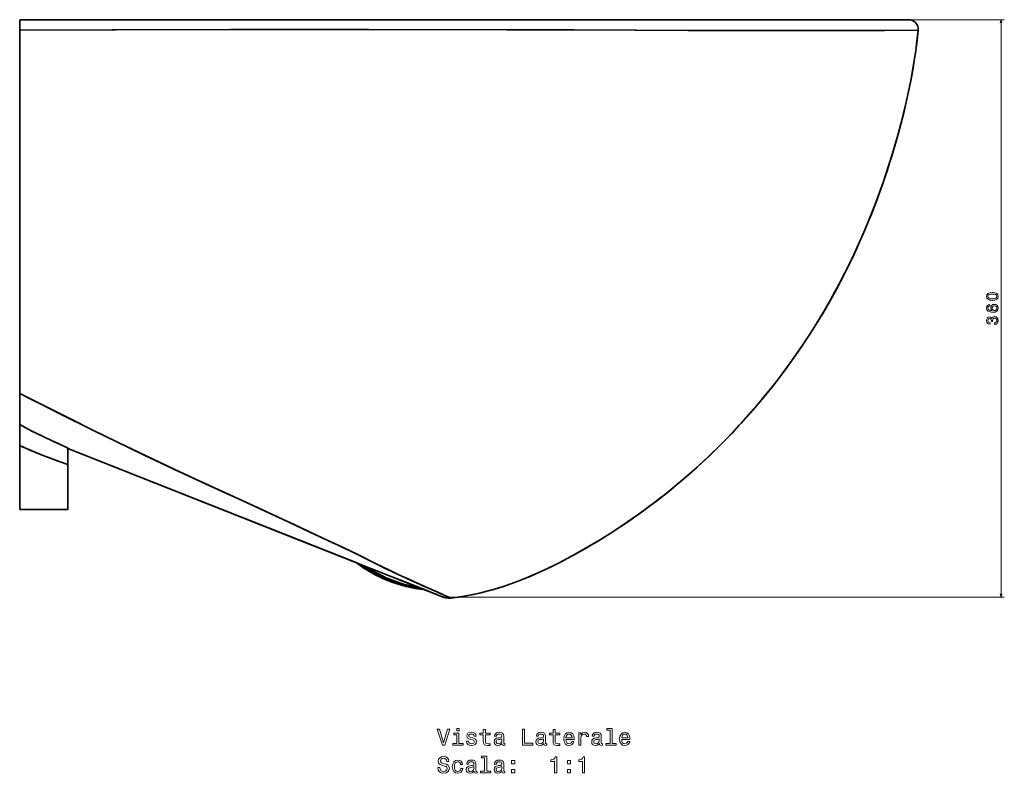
# Model space of a CAD drawing. Extents: x 415 to 1775, y 14 to 1499.
# Tile 4 of 4: x 1162 to 1775, y 793 to 1263. Entities that reach past the tile are written whole.
import ezdxf

# ---------------------------------------------------------------- set-up
doc = ezdxf.new("R2010")
doc.units = 0

msp = doc.modelspace()

# ---------------------------------------------------------------- linework, layer by layer
at = {"color": 7, "lineweight": 35}
for p, q in [((1715.71, 1262.63), (1162.48, 1262.63)), ((1162.48, 1262.63), (1715.71, 1262.63)), ((1162.48, 1257.12), (1162.48, 1147.63)), ((1162.48, 1256.06), (1162.48, 1029.91)), ((1162.48, 1029.91), (1162.48, 1256.06)), ((1162.48, 1147.63), (1162.48, 1067.63)), ((1162.48, 1067.63), (1162.48, 1009.41)), ((1162.48, 997.39), (1162.48, 1029.91)), ((1162.48, 997.39), (1162.48, 957.63)), ((1162.48, 957.63), (1162.48, 997.39)), ((1192.48, 995.53), (1426.08, 903.1)), ((1192.48, 995.53), (1345.43, 935.01)), ((1192.48, 995.53), (1372, 924.5)), ((1192.48, 987.63), (1192.48, 957.63)), ((1192.48, 957.63), (1192.48, 987.63)), ((1192.48, 987.63), (1192.48, 957.63)), ((1192.48, 987.63), (1192.48, 957.63)), ((1192.48, 987.63), (1192.48, 957.63)), ((1372, 924.5), (1200.34, 992.42)), ((1391.98, 916.59), (1200.34, 992.42)), ((1372, 924.5), (1200.34, 992.42)), ((1192.48, 985.68), (1192.48, 957.63)), ((1192.48, 985.68), (1192.48, 957.63)), ((1192.48, 957.63), (1192.48, 985.68)), ((1192.48, 957.63), (1162.48, 957.63)), ((1192.48, 957.63), (1162.48, 957.63)), ((1192.48, 957.63), (1162.48, 957.63)), ((1192.48, 957.63), (1162.48, 957.63)), ((1162.48, 957.63), (1192.48, 957.63)), ((1192.48, 957.63), (1162.48, 957.63))]:
    msp.add_line(p, q, dxfattribs=at)
at = {"color": 7, "lineweight": 35, "ltscale": 0.164108}
msp.add_line((1162.48, 1256.06), (1162.48, 1262.63), dxfattribs=at)
msp.add_line((1162.48, 1256.06), (1162.48, 1262.63), dxfattribs=at)
at = {"color": 7, "lineweight": 13}
for p, q in [((1717.71, 1262.63), (1775.3, 1262.63)), ((1773.3, 903.1), (1773.3, 1262.63)), ((1428.08, 903.1), (1775.3, 903.1))]:
    msp.add_line(p, q, dxfattribs=at)
at = {"color": 7, "lineweight": 35, "ltscale": 0.487012}
msp.add_line((1162.48, 1029.91), (1162.48, 1010.43), dxfattribs=at)
at = {"color": 7, "lineweight": 35, "ltscale": 0.214583}
msp.add_line((1162.48, 1005.97), (1162.48, 997.39), dxfattribs=at)
at = {"color": 7, "lineweight": 35, "ltscale": 0.008748}
msp.add_line((1192.48, 995.88), (1192.48, 995.53), dxfattribs=at)
at = {"color": 7, "lineweight": 35, "ltscale": 0.008757}
msp.add_line((1192.48, 995.53), (1192.48, 995.88), dxfattribs=at)
at = {"color": 7, "lineweight": 35, "ltscale": 0.255055}
msp.add_line((1192.48, 995.88), (1192.48, 985.68), dxfattribs=at)
at = {"color": 7, "lineweight": 35, "ltscale": 0.254311}
msp.add_line((1192.48, 985.68), (1192.48, 995.85), dxfattribs=at)
at = {"color": 7, "lineweight": 35, "ltscale": 0.197676}
for p, q in [((1192.48, 987.63), (1192.48, 995.53)), ((1192.48, 987.63), (1192.48, 995.53)), ((1192.48, 995.53), (1192.48, 987.63))]:
    msp.add_line(p, q, dxfattribs=at)
at = {"color": 7, "lineweight": 35, "ltscale": 0.211339}
msp.add_line((1200.34, 992.42), (1192.48, 995.53), dxfattribs=at)
msp.add_line((1200.34, 992.42), (1192.48, 995.53), dxfattribs=at)
msp.add_line((1200.34, 992.42), (1192.48, 995.53), dxfattribs=at)
at = {"color": 7, "lineweight": 35, "ltscale": 0.051669}
msp.add_line((1192.48, 991.54), (1192.48, 993.6), dxfattribs=at)
at = {"color": 7, "lineweight": 35, "ltscale": 0.078101}
msp.add_line((1192.48, 985.68), (1192.48, 988.81), dxfattribs=at)
at = {"color": 7, "lineweight": 35, "ltscale": 0.014893}
msp.add_line((1392.06, 919.98), (1392.6, 919.73), dxfattribs=at)
at = {"color": 7, "lineweight": 35, "ltscale": 0.290872}
msp.add_line((1402.8, 912.31), (1391.98, 916.59), dxfattribs=at)
at = {"color": 7, "lineweight": 35, "ltscale": 0.017864}
msp.add_line((1400.48, 913.22), (1399.82, 913.49), dxfattribs=at)
at = {"color": 7, "lineweight": 35, "ltscale": 0.072328}
msp.add_line((1402.9, 914.95), (1405.53, 913.74), dxfattribs=at)
at = {"color": 7, "lineweight": 35, "ltscale": 0.024261}
msp.add_line((1405.53, 913.74), (1404.65, 914.14), dxfattribs=at)
at = {"color": 7, "lineweight": 35, "ltscale": 0.224861}
msp.add_line((1411.23, 908.97), (1402.87, 912.28), dxfattribs=at)
at = {"color": 7, "lineweight": 35, "ltscale": 0.04859}
msp.add_line((1410.75, 909.16), (1408.94, 909.88), dxfattribs=at)
at = {"color": 7, "lineweight": 35, "ltscale": 0.0277}
msp.add_line((1409.26, 909.75), (1410.29, 909.34), dxfattribs=at)
at = {"color": 7, "lineweight": 35, "ltscale": 0.07826}
msp.add_line((1410.98, 911.25), (1413.83, 909.96), dxfattribs=at)
at = {"color": 7, "lineweight": 35, "ltscale": 0.085651}
msp.add_line((1414.42, 907.71), (1411.23, 908.97), dxfattribs=at)
at = {"color": 7, "lineweight": 35, "ltscale": 0.023089}
msp.add_line((1412.09, 908.63), (1411.23, 908.97), dxfattribs=at)
at = {"color": 7, "lineweight": 35, "ltscale": 0.058767}
msp.add_line((1414.28, 907.77), (1412.09, 908.63), dxfattribs=at)
at = {"color": 7, "lineweight": 35, "ltscale": 0.0004953}
msp.add_line((1414.28, 907.77), (1414.29, 907.76), dxfattribs=at)
at = {"color": 7, "lineweight": 35, "ltscale": 0.000485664}
msp.add_line((1414.29, 907.76), (1414.28, 907.77), dxfattribs=at)
at = {"color": 7, "lineweight": 35, "ltscale": 0.003335}
msp.add_line((1414.42, 907.71), (1414.29, 907.76), dxfattribs=at)
at = {"color": 7, "lineweight": 35, "ltscale": 0.3134}
msp.add_line((1414.42, 907.71), (1426.08, 903.1), dxfattribs=at)
at = {"color": 7, "lineweight": 35, "ltscale": 0.313397}
msp.add_line((1426.08, 903.1), (1414.42, 907.71), dxfattribs=at)
at = {"color": 7, "lineweight": 35, "ltscale": 0.034813}
msp.add_line((1422.57, 906.07), (1423.84, 905.51), dxfattribs=at)
at = {"color": 7, "lineweight": 35, "ltscale": 0.022964}
msp.add_line((1425.22, 903.43), (1426.08, 903.1), dxfattribs=at)
at = {"color": 7, "lineweight": 35, "ltscale": 0.03495}
msp.add_line((1425.78, 904.66), (1427.06, 904.1), dxfattribs=at)
at = {"color": 7, "lineweight": 35, "ltscale": 0.031364}
msp.add_line((1428.8, 903.34), (1429.95, 902.84), dxfattribs=at)
at = {"color": 7, "lineweight": 35, "ltscale": 0.000881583}
msp.add_line((1430.84, 902.45), (1430.8, 902.47), dxfattribs=at)
at = {"color": 7, "lineweight": 13}
for points in [[(1773.82, 1260.7), (1773.3, 1262.63), (1772.78, 1260.7)], [(1772.78, 905.03), (1773.3, 903.1), (1773.82, 905.03)]]:
    msp.add_lwpolyline(points, dxfattribs=at)
at = {"color": 7, "lineweight": 35}
for points in [[(1721.68, 1256.06), (1700.64, 1255.92), (1684.24, 1255.84), (1654.47, 1255.79), (1609.78, 1255.8), (1584.83, 1255.85), (1546.27, 1256.06), (1507.58, 1256.25), (1465.81, 1256.32), (1379.63, 1256.44), (1293.92, 1256.42), (1219.97, 1256.27), (1162.48, 1256.06)], [(1721.68, 1256.06), (1693.45, 1255.88), (1656.27, 1255.79), (1614.53, 1255.8), (1578.49, 1255.87), (1545.56, 1256.07), (1507.49, 1256.25), (1465.78, 1256.32), (1379.89, 1256.44), (1296.22, 1256.42), (1222.62, 1256.28), (1162.48, 1256.06)], [(1430.84, 902.45), (1433.2, 902.73), (1435.55, 903.05), (1440.24, 903.8), (1444.9, 904.69), (1449.54, 905.73), (1454.15, 906.9), (1458.86, 908.24), (1463.53, 909.71), (1468.17, 911.3), (1472.76, 913), (1477.97, 915.07), (1483.12, 917.25), (1488.23, 919.55), (1493.29, 921.96), (1498.33, 924.47), (1503.33, 927.07), (1508.28, 929.75), (1513.68, 932.79), (1519.03, 935.92), (1524.32, 939.13), (1530.6, 943.08), (1536.79, 947.14), (1542.91, 951.3), (1548.97, 955.58), (1554.3, 959.49), (1559.57, 963.48), (1564.77, 967.56), (1569.91, 971.72), (1574.98, 975.97), (1580.34, 980.62), (1585.61, 985.36), (1590.8, 990.19), (1595.9, 995.11), (1600.91, 1000.13), (1605.85, 1005.23), (1610.38, 1010.08), (1614.84, 1015.01), (1619.22, 1020), (1622.48, 1023.82), (1625.69, 1027.67), (1629.92, 1032.9), (1634.06, 1038.19), (1638.13, 1043.55), (1642.11, 1048.98), (1646, 1054.47), (1649.78, 1059.98), (1653.47, 1065.54), (1656.16, 1069.74), (1658.8, 1073.96), (1662.25, 1079.66), (1665.61, 1085.42), (1668.88, 1091.22), (1672.08, 1097.11), (1674.64, 1102.01), (1677.14, 1106.94), (1679.58, 1111.91), (1681.71, 1116.41), (1684.86, 1123.29), (1687.89, 1130.23), (1690.58, 1136.67), (1693.18, 1143.16), (1695.68, 1149.68), (1698.09, 1156.24), (1699.87, 1161.3), (1701.59, 1166.38), (1703.48, 1172.15), (1705.29, 1177.93), (1707.04, 1183.74), (1709.02, 1190.67), (1710.9, 1197.63), (1712.67, 1204.62), (1714.23, 1211.23), (1715.69, 1217.86), (1717.05, 1224.52), (1718.28, 1231.19), (1719.29, 1237.22), (1720.18, 1243.26), (1720.96, 1249.32), (1721.34, 1252.69), (1721.68, 1256.06)], [(1430.84, 902.45), (1433.2, 902.73), (1435.55, 903.05), (1440.24, 903.8), (1444.9, 904.69), (1449.54, 905.73), (1454.15, 906.9), (1458.86, 908.24), (1463.53, 909.71), (1468.17, 911.3), (1472.76, 913), (1477.97, 915.07), (1483.12, 917.25), (1488.23, 919.55), (1493.29, 921.96), (1498.33, 924.47), (1503.33, 927.07), (1508.28, 929.75), (1513.68, 932.79), (1519.03, 935.92), (1524.32, 939.13), (1530.6, 943.08), (1536.79, 947.14), (1542.91, 951.3), (1548.97, 955.58), (1554.3, 959.49), (1559.57, 963.48), (1564.78, 967.56), (1569.91, 971.73), (1574.98, 975.97), (1580.74, 980.97), (1586.4, 986.08), (1591.96, 991.3), (1595.48, 994.7), (1598.96, 998.16), (1604.17, 1003.48), (1609.29, 1008.9), (1614.31, 1014.41), (1619.22, 1020), (1622.48, 1023.82), (1625.69, 1027.67), (1629.92, 1032.9), (1634.06, 1038.19), (1638.13, 1043.55), (1642.11, 1048.98), (1646, 1054.47), (1649.78, 1059.98), (1653.47, 1065.55), (1656.16, 1069.74), (1658.8, 1073.96), (1661.39, 1078.22), (1663.93, 1082.5), (1666.43, 1086.85), (1668.88, 1091.22), (1672.58, 1098.05), (1676.14, 1104.94), (1679.58, 1111.91), (1681.71, 1116.41), (1684.86, 1123.29), (1687.89, 1130.23), (1690.58, 1136.67), (1692.54, 1141.52), (1694.44, 1146.4), (1696.29, 1151.31), (1698.09, 1156.25), (1699.87, 1161.31), (1701.59, 1166.39), (1704.12, 1174.15), (1706.51, 1181.97), (1708.78, 1189.82), (1710.91, 1197.7), (1712.62, 1204.44), (1714.22, 1211.19), (1715.71, 1217.95), (1717.1, 1224.77), (1718.25, 1230.98), (1719.29, 1237.21), (1720.21, 1243.46), (1721.02, 1249.75), (1721.68, 1256.06)], [(1710.07, 1194.53), (1707.76, 1186.23), (1706.51, 1181.95), (1705.22, 1177.68), (1703.88, 1173.42), (1702.51, 1169.17), (1701.11, 1164.94), (1699.66, 1160.71), (1698.18, 1156.51), (1696.66, 1152.32), (1695.1, 1148.14), (1693.5, 1143.98), (1691.86, 1139.82), (1690.17, 1135.67), (1688.44, 1131.53), (1686.67, 1127.4), (1684.86, 1123.31), (1683.02, 1119.23), (1681.16, 1115.23), (1679.26, 1111.25), (1677.35, 1107.36), (1675.4, 1103.48), (1673.42, 1099.65), (1671.41, 1095.85), (1669.35, 1092.07), (1667.26, 1088.3), (1665.12, 1084.55), (1662.94, 1080.82), (1660.72, 1077.1), (1658.46, 1073.41), (1656.16, 1069.74), (1653.82, 1066.1), (1651.45, 1062.48), (1649.05, 1058.89), (1646.6, 1055.33), (1644.12, 1051.8), (1641.61, 1048.28), (1639.05, 1044.8), (1636.46, 1041.34), (1633.84, 1037.9), (1631.17, 1034.49), (1628.48, 1031.1), (1625.75, 1027.75), (1622.99, 1024.42), (1620.19, 1021.13), (1617.36, 1017.86), (1614.5, 1014.62), (1611.61, 1011.42), (1608.68, 1008.24), (1605.72, 1005.1), (1602.73, 1001.99), (1599.71, 998.9), (1596.65, 995.85), (1593.56, 992.83), (1590.44, 989.85), (1587.29, 986.9), (1584.1, 983.98), (1580.89, 981.1), (1577.64, 978.26), (1574.37, 975.45), (1571.06, 972.68), (1567.73, 969.94), (1564.37, 967.24), (1560.98, 964.58), (1557.57, 961.95), (1554.13, 959.36), (1550.66, 956.81), (1547.16, 954.29), (1543.65, 951.81), (1540.1, 949.37), (1536.54, 946.97), (1532.94, 944.6), (1529.33, 942.27), (1525.69, 939.97), (1522.02, 937.72), (1518.33, 935.5), (1514.61, 933.33), (1510.88, 931.2), (1507.12, 929.11), (1503.33, 927.07), (1499.52, 925.08), (1495.69, 923.14), (1491.84, 921.25), (1487.96, 919.43), (1484.05, 917.66), (1480.12, 915.96), (1476.16, 914.33), (1472.17, 912.77), (1468.15, 911.3), (1464.1, 909.9), (1460.03, 908.6), (1455.93, 907.39), (1451.8, 906.29), (1447.65, 905.29), (1443.47, 904.4), (1439.28, 903.63), (1435.07, 902.98), (1430.84, 902.45)], [(1710.07, 1194.53), (1707.76, 1186.23), (1706.51, 1181.95), (1705.22, 1177.68), (1703.88, 1173.42), (1702.51, 1169.17), (1701.11, 1164.94), (1699.66, 1160.71), (1698.18, 1156.51), (1696.66, 1152.32), (1695.1, 1148.14), (1693.5, 1143.98), (1691.86, 1139.82), (1690.17, 1135.67), (1688.44, 1131.53), (1686.67, 1127.4), (1684.86, 1123.31), (1683.02, 1119.23), (1681.16, 1115.23), (1679.26, 1111.25), (1677.35, 1107.36), (1675.4, 1103.48), (1673.42, 1099.65), (1671.41, 1095.85), (1669.35, 1092.07), (1667.26, 1088.3), (1665.12, 1084.55), (1662.94, 1080.82), (1660.72, 1077.1), (1658.46, 1073.41), (1656.16, 1069.74), (1653.82, 1066.1), (1651.45, 1062.48), (1649.05, 1058.89), (1646.6, 1055.33), (1644.12, 1051.8), (1641.61, 1048.28), (1639.05, 1044.8), (1636.46, 1041.34), (1633.84, 1037.9), (1631.17, 1034.49), (1628.48, 1031.1), (1625.75, 1027.75), (1622.99, 1024.42), (1620.19, 1021.13), (1617.36, 1017.86), (1614.5, 1014.62), (1611.61, 1011.42), (1608.68, 1008.24), (1605.72, 1005.1), (1602.73, 1001.99), (1599.71, 998.9), (1596.65, 995.85), (1593.56, 992.83), (1590.44, 989.85), (1587.29, 986.9), (1584.1, 983.98), (1580.89, 981.1), (1577.64, 978.26), (1574.37, 975.45), (1571.06, 972.68), (1567.73, 969.94), (1564.37, 967.24), (1560.98, 964.58), (1557.57, 961.95), (1554.13, 959.36), (1550.66, 956.81), (1547.16, 954.29), (1543.65, 951.81), (1540.1, 949.37), (1536.54, 946.97), (1532.94, 944.6), (1529.33, 942.27), (1525.69, 939.97), (1522.02, 937.72), (1518.33, 935.5), (1514.61, 933.33), (1510.88, 931.2), (1507.12, 929.11), (1503.33, 927.07), (1499.52, 925.08), (1495.69, 923.14), (1491.84, 921.25), (1487.96, 919.43), (1484.05, 917.66), (1480.12, 915.96), (1476.16, 914.33), (1472.17, 912.77), (1468.15, 911.3), (1464.1, 909.9), (1460.03, 908.6), (1455.93, 907.39), (1451.8, 906.29), (1447.65, 905.29), (1443.47, 904.4), (1439.28, 903.63), (1435.07, 902.98), (1430.84, 902.45)], [(1430.84, 902.45), (1422.64, 906.04), (1413.02, 910.33), (1406.5, 913.29), (1398.47, 916.99), (1393.59, 919.26), (1390.02, 920.95), (1386.47, 922.66), (1380.66, 925.57), (1374.75, 928.6), (1369.33, 931.26), (1363.39, 934.04), (1354.65, 938.07), (1342.46, 943.81), (1333.33, 948.15), (1321.96, 953.49), (1315.27, 956.57), (1298.57, 964.2), (1288.56, 968.77), (1278.58, 973.37), (1262.45, 980.9), (1239.55, 991.73), (1222.13, 1000.12), (1209.73, 1006.17), (1191.94, 1014.99), (1181.97, 1019.99), (1170.22, 1025.96), (1162.48, 1029.91)], [(1162.48, 1029.91), (1173.4, 1024.34), (1188.38, 1016.78), (1207.53, 1007.26), (1223.78, 999.32), (1241.23, 990.93), (1259.06, 982.49), (1276.46, 974.36), (1290.51, 967.88), (1310.98, 958.54), (1322.44, 953.27), (1334.45, 947.62), (1346.27, 942), (1351.14, 939.71), (1361.07, 935.11), (1364.79, 933.4), (1368.51, 931.65), (1372.14, 929.89), (1375.77, 928.08), (1380.93, 925.43), (1384.27, 923.74), (1388.21, 921.82), (1392.57, 919.74), (1397.26, 917.55), (1406.23, 913.42), (1418.46, 907.89), (1426.58, 904.31), (1430.84, 902.45)], [(1162.48, 1010.43), (1166.95, 1008.1), (1171.44, 1005.81), (1177.43, 1002.85), (1183.43, 999.99), (1189.47, 997.22), (1192.48, 995.88)], [(1162.48, 1010.43), (1162.48, 997.39), (1162.63, 997.32), (1168.24, 994.87), (1171.13, 993.65), (1176.41, 991.51), (1181.73, 989.46), (1187.09, 987.52), (1192.48, 985.68)], [(1192.48, 995.87), (1192.48, 995.88), (1192.23, 996), (1185.95, 998.82), (1182.69, 1000.34), (1177.83, 1002.65), (1173.97, 1004.54), (1170.13, 1006.47), (1162.48, 1010.43)], [(1192.48, 985.68), (1186.38, 987.77), (1180.34, 989.99), (1174.34, 992.33), (1168.39, 994.8), (1162.48, 997.39)], [(1372.58, 924.26), (1375, 922.51), (1377.46, 920.85), (1379.98, 919.28), (1381.91, 918.15), (1383.88, 917.07), (1387.07, 915.46), (1390.33, 913.99), (1393.64, 912.66), (1397, 911.48), (1400.4, 910.44), (1403.84, 909.54), (1407.3, 908.8), (1410.79, 908.2), (1414.29, 907.76)], [(1414.29, 907.76), (1410.86, 908.19), (1407.45, 908.77), (1404.05, 909.49), (1400.68, 910.36), (1397.35, 911.36), (1394.05, 912.51), (1390.8, 913.79), (1387.6, 915.21), (1384.46, 916.77), (1381.82, 918.2), (1379.23, 919.73), (1376.97, 921.17), (1374.76, 922.68), (1372.58, 924.26)], [(1372.63, 924.24), (1375.05, 922.49), (1377.52, 920.83), (1380.03, 919.26), (1381.97, 918.13), (1383.93, 917.06), (1387.12, 915.45), (1390.37, 913.99), (1393.68, 912.66), (1397.03, 911.48), (1400.42, 910.44), (1403.85, 909.55), (1407.3, 908.81), (1410.78, 908.21), (1414.28, 907.77)], [(1414.28, 907.77), (1410.68, 908.23), (1407.11, 908.84), (1403.56, 909.62), (1400.03, 910.55), (1396.55, 911.64), (1393.11, 912.87), (1389.72, 914.26), (1386.39, 915.8), (1383.13, 917.49), (1380.52, 918.97), (1377.96, 920.54), (1375.26, 922.34), (1372.63, 924.24)], [(1412.09, 908.63), (1408.8, 909.18), (1405.53, 909.86), (1402.29, 910.68), (1399.08, 911.62), (1395.9, 912.7), (1392.77, 913.91), (1389.68, 915.24), (1386.65, 916.7), (1384.93, 917.59), (1383.23, 918.53), (1381, 919.83), (1378.8, 921.21), (1376.64, 922.66)], [(1376.64, 922.66), (1378.8, 921.21), (1381, 919.83), (1383.24, 918.52), (1385.51, 917.29), (1387.81, 916.13), (1390.15, 915.03), (1393.17, 913.75), (1396.24, 912.58), (1399.36, 911.54), (1402.5, 910.62), (1405.68, 909.83), (1408.87, 909.16), (1412.09, 908.63)], [(1377.97, 922.13), (1381.05, 920.16), (1384.19, 918.33), (1387.38, 916.65), (1390.64, 915.11), (1393.96, 913.72), (1397.33, 912.47), (1400.75, 911.36), (1404.22, 910.41), (1407.71, 909.61), (1411.23, 908.97)], [(1411.23, 908.97), (1407.71, 909.61), (1404.22, 910.41), (1400.76, 911.36), (1397.34, 912.46), (1393.96, 913.71), (1390.64, 915.11), (1387.38, 916.65), (1384.18, 918.33), (1381.05, 920.16), (1377.97, 922.13)], [(1426.9, 902.81), (1426.54, 902.93), (1425.52, 903.32)], [(1430.84, 902.45), (1430.03, 902.4), (1429.23, 902.41), (1428.42, 902.48), (1427.62, 902.63), (1426.39, 902.98), (1425.52, 903.32)], [(1430.84, 902.45), (1429.63, 902.4), (1428.42, 902.48), (1427.82, 902.58), (1427.13, 902.75)]]:
    msp.add_lwpolyline(points, dxfattribs=at)
at = {"color": 7, "lineweight": 13}
for points in [[(1767.88, 1087.9), (1769.47, 1088.05), (1770.6, 1088.53), (1771.28, 1089.28), (1771.5, 1090.33), (1771.28, 1091.37), (1770.6, 1092.13), (1769.47, 1092.59), (1767.88, 1092.75), (1766.31, 1092.59), (1765.68, 1092.4), (1765.17, 1092.13), (1764.48, 1091.37), (1764.25, 1090.33), (1764.48, 1089.28), (1765.18, 1088.53), (1766.31, 1088.05)], [(1767.88, 1088.87), (1766.66, 1088.95), (1765.78, 1089.2), (1765.27, 1089.66), (1765.09, 1090.33), (1765.27, 1091), (1765.78, 1091.45), (1766.66, 1091.71), (1767.88, 1091.79), (1769.11, 1091.71), (1769.99, 1091.45), (1770.5, 1091), (1770.68, 1090.33), (1770.5, 1089.66), (1769.99, 1089.2), (1769.11, 1088.95)], [(1766.19, 1085.28), (1765.37, 1085.09), (1764.77, 1084.65), (1764.38, 1083.96), (1764.25, 1083.07), (1764.32, 1082.48), (1764.51, 1081.96), (1764.83, 1081.51), (1765.27, 1081.13), (1765.82, 1080.82), (1766.5, 1080.6), (1767.3, 1080.46), (1768.19, 1080.42), (1769.63, 1080.58), (1770.67, 1081.08), (1771.29, 1081.87), (1771.5, 1082.96), (1771.32, 1083.94), (1770.85, 1084.69), (1770.1, 1085.17), (1769.15, 1085.34), (1768.19, 1085.17), (1767.46, 1084.71), (1766.99, 1083.99), (1766.83, 1083.1), (1767.03, 1082.15), (1767.61, 1081.43), (1766.5, 1081.58), (1765.7, 1081.9), (1765.23, 1082.4), (1765.07, 1083.08), (1765.15, 1083.59), (1765.36, 1083.97), (1765.71, 1084.22), (1766.19, 1084.35)], [(1769.16, 1084.36), (1769.8, 1084.25), (1770.28, 1083.97), (1770.61, 1083.52), (1770.71, 1082.95), (1770.61, 1082.36), (1770.29, 1081.9), (1769.81, 1081.61), (1769.17, 1081.52), (1768.55, 1081.62), (1768.07, 1081.9), (1767.77, 1082.37), (1767.66, 1082.99), (1767.77, 1083.54), (1768.06, 1083.97), (1768.54, 1084.25)], [(1769.1, 1072.85), (1769.17, 1072.85), (1770.14, 1073.01), (1770.87, 1073.48), (1771.33, 1074.23), (1771.5, 1075.22), (1771.33, 1076.27), (1770.89, 1077.05), (1770.18, 1077.56), (1769.27, 1077.74), (1768.68, 1077.66), (1768.19, 1077.44), (1767.82, 1077.07), (1767.55, 1076.59), (1767, 1077.25), (1766.14, 1077.48), (1765.35, 1077.33), (1764.76, 1076.89), (1764.38, 1076.19), (1764.25, 1075.22), (1764.41, 1074.31), (1764.86, 1073.61), (1765.56, 1073.16), (1766.5, 1073.01), (1766.57, 1073.01), (1766.57, 1073.91), (1765.93, 1073.99), (1765.46, 1074.25), (1765.18, 1074.67), (1765.08, 1075.27), (1765.16, 1075.79), (1765.37, 1076.18), (1765.71, 1076.41), (1766.18, 1076.5), (1766.67, 1076.41), (1767, 1076.17), (1767.21, 1075.74), (1767.27, 1075.17), (1767.26, 1074.77), (1768.05, 1074.77), (1768.03, 1075.27), (1768.12, 1075.9), (1768.37, 1076.38), (1768.76, 1076.66), (1769.27, 1076.76), (1769.86, 1076.65), (1770.29, 1076.36), (1770.57, 1075.89), (1770.66, 1075.28), (1770.56, 1074.64), (1770.25, 1074.18), (1769.77, 1073.89), (1769.1, 1073.78)], [(1435.91, 821.2), (1434.57, 821.2), (1434.57, 819.76), (1435.91, 819.76)], [(1529.93, 820.13), (1529.93, 811.92), (1527.33, 811.92), (1527.33, 810.85), (1533.8, 810.85), (1533.8, 811.92), (1531.2, 811.92), (1531.2, 821.2), (1527.95, 821.2), (1527.95, 820.13)], [(1428.81, 820.87), (1426.3, 812.35), (1423.72, 820.87), (1422.36, 820.87), (1425.58, 810.85), (1427.02, 810.85), (1430.18, 820.87)], [(1435.87, 811.92), (1435.87, 818.33), (1432.61, 818.33), (1432.61, 817.25), (1434.6, 817.25), (1434.6, 811.92), (1432.01, 811.92), (1432.01, 810.85), (1438.49, 810.85), (1438.49, 811.92)], [(1444.46, 815.36), (1443.23, 815.65), (1442.33, 815.98), (1442.02, 816.66), (1442.11, 817.13), (1442.41, 817.48), (1442.9, 817.7), (1443.61, 817.78), (1444.29, 817.7), (1444.82, 817.44), (1445.16, 817.05), (1445.31, 816.53), (1446.55, 816.53), (1446.55, 816.56), (1446.33, 817.49), (1445.74, 818.23), (1444.82, 818.69), (1443.61, 818.86), (1442.38, 818.69), (1441.49, 818.21), (1440.93, 817.51), (1440.76, 816.61), (1440.89, 815.75), (1441.29, 815.14), (1441.95, 814.71), (1442.92, 814.41), (1444.33, 814.06), (1445.19, 813.7), (1445.42, 813.42), (1445.51, 812.98), (1445.38, 812.45), (1445.04, 812.05), (1444.47, 811.79), (1443.72, 811.7), (1442.93, 811.79), (1442.36, 812.09), (1441.97, 812.58), (1441.81, 813.26), (1440.58, 813.26), (1440.78, 812.1), (1441.38, 811.27), (1442.31, 810.76), (1443.61, 810.58), (1444.96, 810.76), (1445.96, 811.27), (1446.56, 812.08), (1446.78, 813.13), (1446.62, 814.04), (1446.17, 814.65), (1445.44, 815.06)], [(1451.04, 817.25), (1451.04, 813.37), (1451.13, 812.12), (1451.53, 811.25), (1452.34, 810.75), (1453.71, 810.58), (1455.21, 810.65), (1455.21, 811.74), (1454.11, 811.66), (1453.12, 811.77), (1452.59, 812.13), (1452.36, 812.74), (1452.31, 813.59), (1452.31, 817.25), (1455.21, 817.25), (1455.21, 818.33), (1452.31, 818.33), (1452.31, 820.59), (1451.04, 820.59), (1451.04, 818.33), (1448.85, 818.33), (1448.85, 817.25)], [(1462.61, 811.86), (1462.61, 811.82), (1462.69, 811.33), (1462.9, 810.98), (1463.81, 810.71), (1464.52, 810.82), (1464.52, 811.8), (1464.21, 811.76), (1463.81, 811.95), (1463.74, 812.52), (1463.74, 816.53), (1463.57, 817.55), (1463.06, 818.27), (1462.18, 818.7), (1460.94, 818.86), (1459.73, 818.69), (1458.84, 818.2), (1458.28, 817.44), (1458.09, 816.43), (1458.09, 816.34), (1459.23, 816.34), (1459.33, 816.95), (1459.65, 817.38), (1460.16, 817.64), (1460.9, 817.74), (1461.61, 817.67), (1462.11, 817.45), (1462.41, 817.08), (1462.51, 816.56), (1462.46, 815.95), (1462.23, 815.65), (1461.65, 815.5), (1460.57, 815.39), (1459.33, 815.13), (1458.45, 814.67), (1457.93, 813.95), (1457.77, 812.88), (1457.92, 811.93), (1458.36, 811.23), (1459.08, 810.78), (1460.08, 810.62), (1461.42, 810.92)], [(1475.42, 810.85), (1481.85, 810.85), (1481.85, 812.06), (1476.75, 812.06), (1476.75, 820.85), (1475.42, 820.85)], [(1488.64, 811.86), (1488.64, 811.82), (1488.71, 811.33), (1488.93, 810.98), (1489.83, 810.71), (1490.54, 810.82), (1490.54, 811.8), (1490.24, 811.76), (1489.83, 811.95), (1489.76, 812.52), (1489.76, 816.53), (1489.59, 817.55), (1489.08, 818.27), (1488.21, 818.7), (1486.97, 818.86), (1485.76, 818.69), (1484.86, 818.2), (1484.3, 817.44), (1484.11, 816.43), (1484.11, 816.34), (1485.25, 816.34), (1485.35, 816.95), (1485.67, 817.38), (1486.19, 817.64), (1486.92, 817.74), (1487.63, 817.67), (1488.13, 817.45), (1488.44, 817.08), (1488.54, 816.56), (1488.48, 815.95), (1488.25, 815.65), (1487.67, 815.5), (1486.59, 815.39), (1485.35, 815.13), (1484.47, 814.67), (1483.95, 813.95), (1483.8, 812.88), (1483.94, 811.93), (1484.39, 811.23), (1485.11, 810.78), (1486.1, 810.62), (1487.44, 810.92)], [(1494.42, 817.25), (1494.42, 813.37), (1494.5, 812.12), (1494.91, 811.25), (1495.71, 810.75), (1497.08, 810.58), (1498.58, 810.65), (1498.58, 811.74), (1497.48, 811.66), (1496.49, 811.77), (1495.96, 812.13), (1495.73, 812.74), (1495.68, 813.59), (1495.68, 817.25), (1498.58, 817.25), (1498.58, 818.33), (1495.68, 818.33), (1495.68, 820.59), (1494.42, 820.59), (1494.42, 818.33), (1492.23, 818.33), (1492.23, 817.25)], [(1502.5, 814.35), (1507.57, 814.35), (1507.59, 814.94), (1507.36, 816.6), (1506.72, 817.84), (1505.71, 818.59), (1504.37, 818.86), (1503.06, 818.57), (1502.05, 817.77), (1501.4, 816.46), (1501.17, 814.73), (1501.39, 812.95), (1502.04, 811.66), (1503.03, 810.85), (1504.33, 810.58), (1505.45, 810.76), (1506.38, 811.25), (1507.05, 812.03), (1507.44, 813.07), (1506.19, 813.07), (1505.93, 812.49), (1505.55, 812.06), (1504.49, 811.72), (1503.67, 811.87), (1503.05, 812.38), (1502.64, 813.2), (1502.5, 814.31)], [(1502.5, 815.42), (1502.66, 816.41), (1503.05, 817.15), (1503.64, 817.59), (1504.42, 817.75), (1505.18, 817.59), (1505.77, 817.15), (1506.13, 816.41), (1506.26, 815.42)], [(1510.54, 810.85), (1511.81, 810.85), (1511.81, 815.27), (1511.94, 816.34), (1512.33, 817.1), (1512.96, 817.57), (1513.81, 817.72), (1514.44, 817.62), (1514.92, 817.33), (1515.21, 816.84), (1515.31, 816.18), (1516.59, 816.18), (1516.42, 817.35), (1515.94, 818.18), (1515.15, 818.69), (1514.07, 818.86), (1513.33, 818.75), (1512.7, 818.46), (1512.14, 817.97), (1511.69, 817.31), (1511.69, 818.59), (1510.54, 818.59)], [(1523.33, 811.86), (1523.33, 811.82), (1523.41, 811.33), (1523.62, 810.98), (1524.53, 810.71), (1525.24, 810.82), (1525.24, 811.8), (1524.93, 811.76), (1524.53, 811.95), (1524.46, 812.52), (1524.46, 816.53), (1524.29, 817.55), (1523.78, 818.27), (1522.9, 818.7), (1521.66, 818.86), (1520.45, 818.69), (1519.56, 818.2), (1519, 817.44), (1518.81, 816.43), (1518.81, 816.34), (1519.95, 816.34), (1520.05, 816.95), (1520.37, 817.38), (1520.89, 817.64), (1521.62, 817.74), (1522.33, 817.67), (1522.83, 817.45), (1523.13, 817.08), (1523.23, 816.56), (1523.18, 815.95), (1522.95, 815.65), (1522.37, 815.5), (1521.29, 815.39), (1520.05, 815.13), (1519.17, 814.67), (1518.65, 813.95), (1518.49, 812.88), (1518.64, 811.93), (1519.08, 811.23), (1519.8, 810.78), (1520.8, 810.62), (1522.14, 810.92)], [(1537.2, 814.35), (1542.27, 814.35), (1542.28, 814.94), (1542.05, 816.6), (1541.42, 817.84), (1540.41, 818.59), (1539.07, 818.86), (1537.76, 818.57), (1536.75, 817.77), (1536.1, 816.46), (1535.87, 814.73), (1536.09, 812.95), (1536.74, 811.66), (1537.73, 810.85), (1539.03, 810.58), (1540.15, 810.76), (1541.07, 811.25), (1541.75, 812.03), (1542.14, 813.07), (1540.89, 813.07), (1540.63, 812.49), (1540.25, 812.06), (1539.19, 811.72), (1538.36, 811.87), (1537.74, 812.38), (1537.34, 813.2), (1537.2, 814.31)], [(1537.2, 815.42), (1537.36, 816.41), (1537.74, 817.15), (1538.33, 817.59), (1539.11, 817.75), (1539.88, 817.59), (1540.47, 817.15), (1540.83, 816.41), (1540.96, 815.42)], [(1462.47, 813.56), (1462.3, 812.81), (1461.84, 812.23), (1461.14, 811.86), (1460.29, 811.73), (1459.75, 811.8), (1459.36, 812.03), (1459.11, 812.44), (1459.04, 813), (1459.1, 813.5), (1459.33, 813.86), (1460.25, 814.27), (1461.42, 814.44), (1462.47, 814.78)], [(1488.49, 813.56), (1488.32, 812.81), (1487.86, 812.23), (1487.17, 811.86), (1486.32, 811.73), (1485.77, 811.8), (1485.38, 812.03), (1485.14, 812.44), (1485.06, 813), (1485.12, 813.5), (1485.35, 813.86), (1486.27, 814.27), (1487.44, 814.44), (1488.49, 814.78)], [(1523.19, 813.56), (1523.02, 812.81), (1522.56, 812.23), (1521.87, 811.86), (1521.02, 811.73), (1520.47, 811.8), (1520.08, 812.03), (1519.83, 812.44), (1519.76, 813), (1519.82, 813.5), (1520.05, 813.86), (1520.97, 814.27), (1522.14, 814.44), (1523.19, 814.78)], [(1424.03, 796.87), (1422.72, 796.87), (1423, 795.35), (1423.72, 794.22), (1424.83, 793.55), (1426.33, 793.3), (1427.82, 793.53), (1428.93, 794.16), (1429.63, 795.16), (1429.89, 796.47), (1429.68, 797.65), (1429.07, 798.42), (1428.09, 798.92), (1426.78, 799.29), (1425.65, 799.57), (1424.92, 799.89), (1424.5, 800.35), (1424.37, 801.07), (1424.5, 801.72), (1424.88, 802.21), (1425.45, 802.54), (1426.25, 802.65), (1427.05, 802.51), (1427.69, 802.12), (1428.1, 801.47), (1428.31, 800.59), (1429.62, 800.59), (1429.62, 800.62), (1429.39, 801.97), (1428.71, 802.98), (1427.64, 803.62), (1426.2, 803.83), (1424.91, 803.62), (1423.9, 803.01), (1423.25, 802.08), (1423.02, 800.87), (1423.21, 799.78), (1423.75, 799.05), (1424.62, 798.56), (1425.8, 798.18), (1426.97, 797.85), (1427.84, 797.54), (1428.38, 797.08), (1428.57, 796.33), (1428.39, 795.56), (1427.95, 794.99), (1427.27, 794.63), (1426.39, 794.51), (1425.41, 794.67), (1424.66, 795.13), (1424.19, 795.88)], [(1451.87, 802.85), (1451.87, 794.64), (1449.26, 794.64), (1449.26, 793.57), (1455.73, 793.57), (1455.73, 794.64), (1453.13, 794.64), (1453.13, 803.92), (1449.88, 803.92), (1449.88, 802.85)], [(1495.44, 793.57), (1496.75, 793.57), (1496.75, 803.65), (1495.77, 803.65), (1495.51, 802.77), (1494.99, 802.18), (1494.2, 801.83), (1493.1, 801.72), (1493.1, 800.69), (1495.44, 800.69)], [(1512.79, 793.57), (1514.1, 793.57), (1514.1, 803.65), (1513.12, 803.65), (1512.86, 802.77), (1512.34, 802.18), (1511.55, 801.83), (1510.45, 801.72), (1510.45, 800.69), (1512.79, 800.69)], [(1436.92, 798.75), (1438.18, 798.75), (1437.92, 799.9), (1437.3, 800.81), (1436.33, 801.37), (1435.08, 801.59), (1433.7, 801.3), (1432.64, 800.49), (1431.98, 799.18), (1431.75, 797.42), (1431.97, 795.68), (1432.61, 794.38), (1433.64, 793.57), (1435.04, 793.3), (1436.27, 793.52), (1437.24, 794.12), (1437.9, 795.07), (1438.19, 796.34), (1436.98, 796.34), (1436.76, 795.53), (1436.36, 794.93), (1435.78, 794.55), (1435.08, 794.44), (1434.2, 794.63), (1433.57, 795.2), (1433.18, 796.14), (1433.05, 797.46), (1433.18, 798.76), (1433.58, 799.7), (1434.23, 800.27), (1435.08, 800.48), (1435.83, 800.35), (1436.39, 800.01), (1436.76, 799.47)], [(1445.27, 794.58), (1445.27, 794.54), (1445.34, 794.05), (1445.55, 793.7), (1446.46, 793.43), (1447.17, 793.55), (1447.17, 794.53), (1446.87, 794.48), (1446.46, 794.67), (1446.39, 795.25), (1446.39, 799.25), (1446.22, 800.27), (1445.71, 800.99), (1444.83, 801.43), (1443.59, 801.59), (1442.38, 801.41), (1441.49, 800.92), (1440.93, 800.16), (1440.74, 799.15), (1440.74, 799.06), (1441.88, 799.06), (1441.98, 799.67), (1442.3, 800.1), (1442.82, 800.36), (1443.55, 800.46), (1444.26, 800.39), (1444.76, 800.17), (1445.06, 799.8), (1445.16, 799.28), (1445.11, 798.67), (1444.88, 798.37), (1444.3, 798.23), (1443.22, 798.11), (1441.98, 797.85), (1441.1, 797.39), (1440.58, 796.67), (1440.42, 795.61), (1440.57, 794.65), (1441.02, 793.95), (1441.74, 793.5), (1442.73, 793.34), (1444.07, 793.65)], [(1445.12, 796.28), (1444.95, 795.53), (1444.49, 794.96), (1443.8, 794.58), (1442.95, 794.45), (1442.4, 794.53), (1442.01, 794.76), (1441.76, 795.16), (1441.69, 795.72), (1441.75, 796.23), (1441.98, 796.59), (1442.9, 796.99), (1444.07, 797.16), (1445.12, 797.51)], [(1462.61, 794.58), (1462.61, 794.54), (1462.69, 794.05), (1462.9, 793.7), (1463.81, 793.43), (1464.52, 793.55), (1464.52, 794.53), (1464.21, 794.48), (1463.81, 794.67), (1463.74, 795.25), (1463.74, 799.25), (1463.57, 800.27), (1463.06, 800.99), (1462.18, 801.43), (1460.94, 801.59), (1459.73, 801.41), (1458.84, 800.92), (1458.28, 800.16), (1458.09, 799.15), (1458.09, 799.06), (1459.23, 799.06), (1459.33, 799.67), (1459.65, 800.1), (1460.16, 800.36), (1460.9, 800.46), (1461.61, 800.39), (1462.11, 800.17), (1462.41, 799.8), (1462.51, 799.28), (1462.46, 798.67), (1462.23, 798.37), (1461.65, 798.23), (1460.57, 798.11), (1459.33, 797.85), (1458.45, 797.39), (1457.93, 796.67), (1457.77, 795.61), (1457.92, 794.65), (1458.36, 793.95), (1459.08, 793.5), (1460.08, 793.34), (1461.42, 793.65)], [(1462.47, 796.28), (1462.3, 795.53), (1461.84, 794.96), (1461.14, 794.58), (1460.29, 794.45), (1459.75, 794.53), (1459.36, 794.76), (1459.11, 795.16), (1459.04, 795.72), (1459.1, 796.23), (1459.33, 796.59), (1460.25, 796.99), (1461.42, 797.16), (1462.47, 797.51)], [(1468.68, 799.16), (1470.67, 799.16), (1470.67, 801.31), (1468.68, 801.31)], [(1503.38, 799.16), (1505.37, 799.16), (1505.37, 801.31), (1503.38, 801.31)], [(1468.68, 793.57), (1470.67, 793.57), (1470.67, 795.72), (1468.68, 795.72)], [(1503.38, 793.57), (1505.37, 793.57), (1505.37, 795.72), (1503.38, 795.72)]]:
    msp.add_lwpolyline(points, close=True, dxfattribs=at)
at = {"color": 7, "lineweight": 35}
for centre, radius, start, end in [((1715.71, 1256.63), 6, 354.59777, 89.99996), ((1715.71, 1256.63), 6, 354.59777, 89.99996), ((1429.75, 912.39), 10, 248.40977, 276.21324), ((1429.75, 912.39), 10, 248.40977, 276.21324)]:
    msp.add_arc(centre, radius, start, end, dxfattribs=at)
for major_axis, ratio, start_param, end_param in [((69.38, -46.65), 0.993383, 4.652582, 5.20538), ((69.38, -46.66), 0.993384, 4.652657, 5.205396)]:
    msp.add_ellipse((1422.41, 990.5), major_axis=major_axis, ratio=ratio, start_param=start_param, end_param=end_param, dxfattribs=at)

doc.saveas('drawing.dxf')
